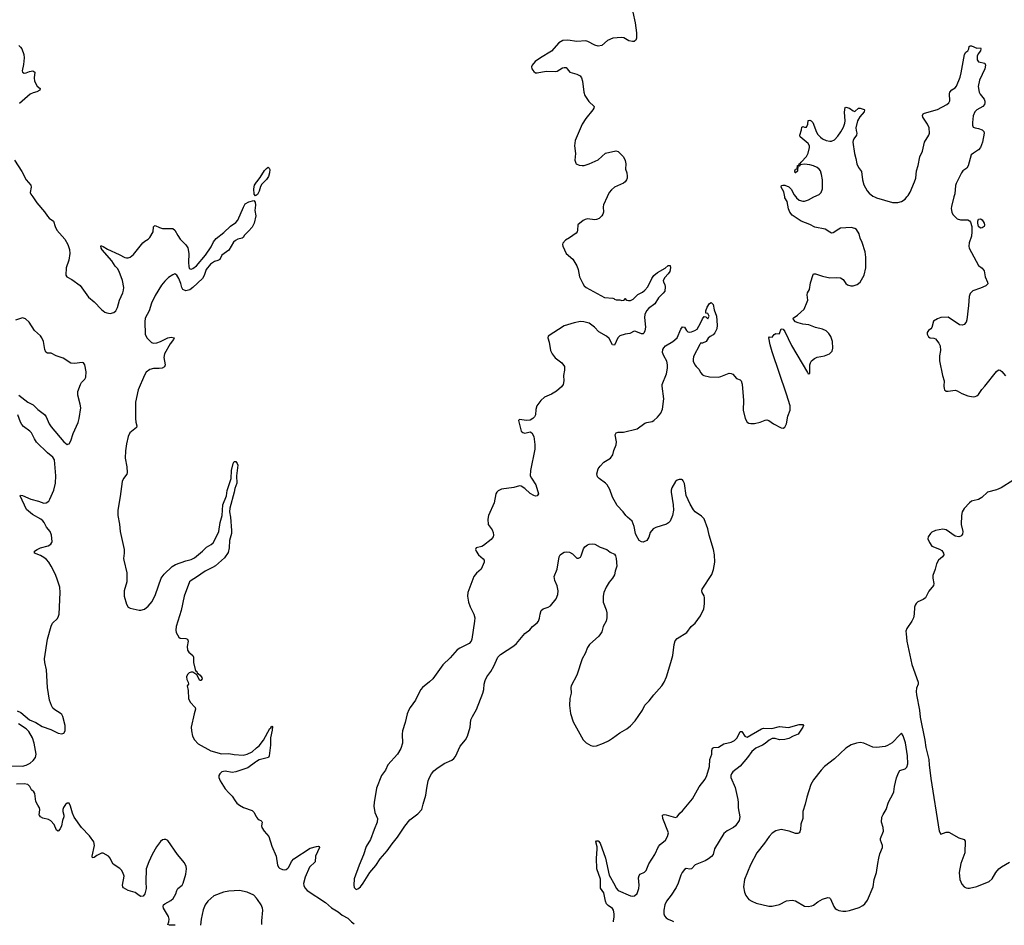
# Model space of a CAD drawing. Header units: inches. Extents: x 1682510 to 1839368, y 640758 to 791543.
# Tile 103 of 186: x 1757360 to 1768336, y 641881 to 651976. Entities that reach past the tile are written whole.
import ezdxf

# ---------------------------------------------------------------- set-up
doc = ezdxf.new("R2010")
doc.units = ezdxf.units.IN
doc.header["$MEASUREMENT"] = 0
for name, color, linetype in [('B7654', 7, 'Continuous'), ('B7655', 7, 'Continuous'), ('B7664', 7, 'Continuous'), ('B7665', 7, 'Continuous')]:
    doc.layers.add(name, color=color, linetype=linetype)

msp = doc.modelspace()

# ---------------------------------------------------------------- linework, layer by layer
at = {"layer": 'B7654', "color": 6, "elevation": 600}
for points in [[(1757505, 650000), (1757550, 649933), (1757635, 649835), (1757670, 649785), (1757690, 649763), (1757736, 649730), (1757754, 649670), (1757773, 649630), (1757864, 649530), (1757898, 649470), (1757915, 649415), (1757918, 649370), (1757906, 649294), (1757878, 649210), (1757874, 649130), (1757884, 649110), (1757942, 649082), (1758032, 649012), (1758125, 648885), (1758191, 648831), (1758270, 648747), (1758310, 648717), (1758332, 648708), (1758370, 648702), (1758408, 648712), (1758430, 648731), (1758451, 648769), (1758474, 648850), (1758509, 648931), (1758518, 648962), (1758519, 648990), (1758507, 649070), (1758470, 649171), (1758450, 649201), (1758423, 649230), (1758387, 649290), (1758278, 649410), (1758267, 649430), (1758265, 649455), (1758270, 649457), (1758290, 649448), (1758337, 649417), (1758470, 649358), (1758530, 649326), (1758550, 649320), (1758570, 649321), (1758590, 649328), (1758630, 649358), (1758732, 649488), (1758754, 649506), (1758790, 649528), (1758810, 649548), (1758846, 649610), (1758853, 649667), (1758861, 649679), (1758870, 649683), (1758919, 649659), (1758950, 649649), (1759067, 649647), (1759090, 649631), (1759122, 649570), (1759149, 649529), (1759210, 649468), (1759234, 649434), (1759246, 649370), (1759241, 649270), (1759245, 649225), (1759250, 649208), (1759260, 649200), (1759270, 649195), (1759290, 649201), (1759330, 649233), (1759430, 649350), (1759496, 649444), (1759521, 649499), (1759550, 649536), (1759637, 649603), (1759710, 649674), (1759770, 649714), (1759790, 649740), (1759853, 649887), (1759875, 649925), (1759913, 649947), (1759970, 649960), (1759983, 649943), (1759989, 649910), (1759982, 649850), (1759991, 649790), (1759975, 649710), (1759950, 649664), (1759910, 649618), (1759864, 649576), (1759850, 649547), (1759840, 649540), (1759790, 649529), (1759764, 649516), (1759745, 649495), (1759690, 649409), (1759613, 649350), (1759590, 649304), (1759568, 649292), (1759530, 649282), (1759488, 649252), (1759438, 649190), (1759416, 649124), (1759397, 649090), (1759289, 648990), (1759255, 648965), (1759210, 648955), (1759180, 648970), (1759166, 648990), (1759155, 649035), (1759132, 649092), (1759110, 649129), (1759090, 649142), (1759066, 649134), (1759019, 649101), (1758978, 649062), (1758942, 649018), (1758870, 648901), (1758830, 648815), (1758803, 648730), (1758760, 648650), (1758753, 648610), (1758758, 648470), (1758776, 648430), (1758830, 648379), (1758851, 648371), (1758890, 648373), (1758931, 648389), (1759011, 648430), (1759050, 648437), (1759083, 648430), (1759075, 648410), (1759036, 648364), (1758974, 648250), (1758968, 648210), (1758982, 648130), (1758974, 648106), (1758949, 648091), (1758913, 648087), (1758850, 648089), (1758810, 648078), (1758770, 648048), (1758750, 648013), (1758681, 647850), (1758651, 647711), (1758652, 647532), (1758655, 647490), (1758665, 647450), (1758661, 647430), (1758589, 647370), (1758570, 647330), (1758550, 647250), (1758539, 647170), (1758536, 647090), (1758553, 646990), (1758557, 646930), (1758554, 646910), (1758517, 646863), (1758502, 646830), (1758480, 646660), (1758453, 646510), (1758454, 646450), (1758472, 646352), (1758478, 646270), (1758525, 646070), (1758526, 646030), (1758518, 645970), (1758520, 645950), (1758555, 645810), (1758553, 645710), (1758525, 645610), (1758525, 645550), (1758550, 645462), (1758570, 645427), (1758590, 645416), (1758690, 645395), (1758710, 645393), (1758750, 645405), (1758790, 645437), (1758836, 645490), (1758872, 645570), (1758936, 645750), (1758970, 645796), (1759061, 645879), (1759097, 645903), (1759210, 645944), (1759270, 645959), (1759310, 645978), (1759397, 646050), (1759443, 646097), (1759494, 646126), (1759515, 646145), (1759559, 646221), (1759579, 646270), (1759596, 646370), (1759615, 646450), (1759623, 646570), (1759664, 646670), (1759671, 646729), (1759718, 646862), (1759721, 646950), (1759740, 647030), (1759750, 647051), (1759770, 647050), (1759785, 647030), (1759790, 647010), (1759776, 646890), (1759779, 646810), (1759757, 646750), (1759750, 646708), (1759701, 646530), (1759699, 646490), (1759710, 646430), (1759722, 646282), (1759719, 646250), (1759700, 646170), (1759693, 646087), (1759683, 646037), (1759641, 645979), (1759541, 645890), (1759510, 645869), (1759428, 645830), (1759330, 645760), (1759270, 645725), (1759252, 645708), (1759193, 645550), (1759158, 645390), (1759104, 645210), (1759101, 645170), (1759104, 645144), (1759132, 645092), (1759150, 645080), (1759210, 645078), (1759232, 645070), (1759236, 645050), (1759228, 644988), (1759230, 644947), (1759244, 644924), (1759290, 644890), (1759299, 644870), (1759298, 644810), (1759314, 644734), (1759320, 644720), (1759333, 644710), (1759337, 644697), (1759373, 644670), (1759390, 644642), (1759392, 644630), (1759378, 644610), (1759368, 644608), (1759334, 644674), (1759290, 644703), (1759270, 644702), (1759250, 644694), (1759230, 644678), (1759218, 644650), (1759222, 644622), (1759239, 644590), (1759241, 644570), (1759227, 644550), (1759238, 644498), (1759243, 644410), (1759259, 644370), (1759316, 644310), (1759319, 644290), (1759303, 644237), (1759273, 644090), (1759274, 644050), (1759287, 643990), (1759310, 643948), (1759350, 643902), (1759490, 643824), (1759610, 643793), (1759690, 643796), (1759750, 643785), (1759850, 643776), (1759895, 643790), (1759950, 643816), (1760000, 643858)], [(1757349, 647789), (1757450, 647713), (1757510, 647684), (1757561, 647630), (1757635, 647575), (1757656, 647550), (1757688, 647470), (1757710, 647437), (1757850, 647272), (1757870, 647255), (1757890, 647242), (1757897, 647243), (1757910, 647247), (1757930, 647283), (1757957, 647363), (1758010, 647486), (1758021, 647530), (1758041, 647650), (1758035, 647690), (1758009, 647790), (1758007, 647830), (1758036, 647910), (1758049, 647931), (1758085, 647970), (1758096, 647990), (1758099, 648050), (1758085, 648130), (1758072, 648152), (1758056, 648156), (1757970, 648142), (1757930, 648146), (1757843, 648203), (1757768, 648228), (1757710, 648260), (1757670, 648260), (1757650, 648269), (1757638, 648298), (1757624, 648390), (1757608, 648430), (1757591, 648451), (1757526, 648510), (1757465, 648605), (1757423, 648643), (1757390, 648651), (1757370, 648647), (1757314, 648626)], [(1757332, 644272), (1757371, 644252), (1757470, 644172), (1757540, 644140), (1757610, 644097), (1757705, 644065), (1757790, 644021), (1757830, 644014), (1757850, 644023), (1757866, 644050), (1757865, 644110), (1757841, 644210), (1757828, 644230), (1757810, 644247), (1757750, 644283), (1757730, 644301), (1757713, 644330), (1757691, 644390), (1757670, 644530), (1757658, 644730), (1757639, 644810), (1757635, 644850), (1757669, 645070), (1757710, 645217), (1757726, 645250), (1757780, 645300), (1757794, 645326), (1757800, 645350), (1757811, 645590), (1757806, 645650), (1757782, 645730), (1757757, 645790), (1757710, 645886), (1757683, 645930), (1757658, 645958), (1757630, 645981), (1757590, 646003), (1757523, 646030), (1757524, 646050), (1757555, 646070), (1757590, 646087), (1757676, 646110), (1757707, 646130), (1757719, 646150), (1757720, 646160), (1757715, 646230), (1757698, 646270), (1757659, 646319), (1757633, 646370), (1757616, 646390), (1757594, 646410), (1757501, 646461), (1757437, 646517), (1757366, 646670), (1757370, 646676), (1757390, 646672), (1757483, 646630), (1757570, 646610), (1757630, 646586), (1757656, 646590), (1757684, 646610), (1757696, 646630), (1757739, 646730), (1757758, 646810), (1757762, 646890), (1757749, 647070), (1757730, 647101), (1757668, 647148), (1757546, 647266), (1757523, 647303), (1757490, 647371), (1757471, 647391), (1757402, 647442), (1757383, 647463), (1757367, 647490), (1757339, 647570)], [(1757270, 643660), (1757390, 643656), (1757430, 643666), (1757475, 643690), (1757510, 643719), (1757534, 643750), (1757543, 643790), (1757522, 643910), (1757502, 643970), (1757462, 644042), (1757431, 644071), (1757348, 644128)], [(1760000, 643707), (1759990, 643701), (1759904, 643636), (1759770, 643592), (1759730, 643585), (1759650, 643599), (1759612, 643590), (1759590, 643570), (1759581, 643550), (1759581, 643530), (1759595, 643490), (1759650, 643403), (1759690, 643357), (1759730, 643320), (1759760, 643270), (1759782, 643242), (1759810, 643221), (1759855, 643195), (1759950, 643161), (1759970, 643142), (1759994, 643094), (1760000, 643085)], [(1759092, 641881), (1759090, 641882), (1759030, 641883), (1759010, 641890), (1759022, 641918), (1759026, 641950), (1759018, 641978), (1758962, 642070), (1758958, 642090), (1758964, 642110), (1758978, 642122), (1759044, 642156), (1759070, 642178), (1759102, 642230), (1759113, 642270), (1759124, 642290), (1759171, 642330), (1759182, 642350), (1759212, 642450), (1759221, 642510), (1759215, 642535), (1759196, 642576), (1759117, 642670), (1759010, 642825), (1758990, 642838), (1758970, 642839), (1758950, 642832), (1758930, 642815), (1758884, 642756), (1758836, 642670), (1758799, 642590), (1758770, 642510), (1758766, 642366), (1758769, 642290), (1758756, 642230), (1758735, 642205), (1758710, 642203), (1758690, 642212), (1758646, 642246), (1758570, 642267), (1758518, 642298), (1758510, 642310), (1758507, 642327), (1758523, 642430), (1758510, 642470), (1758495, 642495), (1758475, 642515), (1758403, 642563), (1758387, 642587), (1758368, 642630), (1758351, 642651), (1758290, 642685), (1758270, 642684), (1758220, 642660), (1758190, 642638), (1758170, 642633), (1758166, 642650), (1758193, 642770), (1758186, 642810), (1758138, 642878), (1758049, 642970), (1757966, 643086), (1757947, 643130), (1757926, 643210), (1757910, 643243), (1757890, 643244), (1757870, 643228), (1757847, 643193), (1757841, 643170), (1757841, 643150), (1757851, 643110), (1757851, 643090), (1757836, 643050), (1757824, 642990), (1757810, 642955), (1757790, 642930), (1757770, 642943), (1757743, 643003), (1757706, 643046), (1757680, 643060), (1757617, 643077), (1757593, 643090), (1757583, 643103), (1757578, 643110), (1757585, 643170), (1757582, 643190), (1757560, 643220), (1757541, 643261), (1757527, 643350), (1757517, 643370), (1757492, 643392), (1757472, 643430), (1757449, 643450), (1757410, 643458), (1757324, 643456)], [(1760000, 642182), (1759970, 642215), (1759894, 642250), (1759810, 642267), (1759690, 642262), (1759633, 642250), (1759524, 642210), (1759458, 642150), (1759428, 642110), (1759405, 642055), (1759382, 641950), (1759375, 641883)]]:
    msp.add_lwpolyline(points, dxfattribs=at)
at = {"layer": 'B7655', "color": 6, "elevation": 600}
for points in [[(1757350, 651687), (1757370, 651669), (1757382, 651650), (1757407, 651590), (1757408, 651550), (1757401, 651478), (1757387, 651407), (1757391, 651391), (1757410, 651381), (1757430, 651384), (1757470, 651400), (1757505, 651405), (1757530, 651390), (1757521, 651330), (1757525, 651290), (1757556, 651236), (1757587, 651210), (1757585, 651190), (1757550, 651172), (1757510, 651162), (1757475, 651145), (1757356, 651044)], [(1757303, 650410), (1757383, 650283), (1757430, 650191), (1757482, 650130), (1757487, 650110), (1757478, 650050), (1757485, 650030), (1757505, 650000)], [(1760000, 650019), (1759990, 650012), (1759972, 650030), (1759968, 650090), (1759978, 650130), (1760000, 650167)]]:
    msp.add_lwpolyline(points, dxfattribs=at)
at = {"layer": 'B7664', "color": 6}
for points, elevation in [([(1763909, 650000), (1763869, 649911), (1763865, 649890), (1763867, 649830), (1763862, 649810), (1763849, 649790), (1763819, 649761), (1763790, 649748), (1763770, 649746), (1763690, 649757), (1763665, 649750), (1763643, 649737), (1763583, 649690), (1763580, 649630), (1763575, 649610), (1763564, 649596), (1763490, 649544), (1763443, 649517), (1763415, 649485), (1763411, 649470), (1763413, 649450), (1763450, 649371), (1763527, 649307), (1763572, 649232), (1763587, 649190), (1763601, 649110), (1763636, 649036), (1763654, 649010), (1763676, 648990), (1763880, 648880), (1763973, 648873), (1763985, 648870), (1763990, 648862), (1764010, 648852), (1764050, 648854), (1764074, 648846), (1764098, 648850), (1764106, 648870), (1764110, 648870), (1764118, 648858), (1764130, 648850), (1764146, 648846), (1764170, 648847), (1764198, 648862), (1764250, 648913), (1764302, 648938), (1764330, 648960), (1764361, 648999), (1764406, 649090), (1764430, 649124), (1764470, 649157), (1764554, 649206), (1764590, 649236), (1764610, 649238), (1764616, 649210), (1764606, 649170), (1764590, 649143), (1764550, 649102), (1764535, 649070), (1764536, 649050), (1764550, 649023), (1764557, 648997), (1764551, 648950), (1764534, 648926), (1764483, 648877), (1764440, 648810), (1764370, 648758), (1764350, 648736), (1764336, 648710), (1764328, 648690), (1764324, 648656), (1764336, 648550), (1764330, 648509), (1764317, 648483), (1764310, 648476), (1764290, 648474), (1764230, 648502), (1764210, 648506), (1764161, 648479), (1764110, 648471), (1764050, 648451), (1764027, 648430), (1763990, 648347), (1763970, 648352), (1763930, 648421), (1763902, 648450), (1763817, 648497), (1763768, 648550), (1763710, 648594), (1763650, 648610), (1763610, 648611), (1763542, 648598), (1763430, 648562), (1763251, 648450), (1763246, 648430), (1763263, 648383), (1763278, 648290), (1763295, 648250), (1763328, 648208), (1763404, 648150), (1763433, 648110), (1763435, 648070), (1763422, 648010), (1763425, 647950), (1763418, 647910), (1763398, 647882), (1763343, 647837), (1763290, 647803), (1763210, 647768), (1763171, 647730), (1763124, 647670), (1763112, 647630), (1763109, 647570), (1763100, 647550), (1763082, 647530), (1763050, 647512), (1763010, 647510), (1762930, 647518), (1762922, 647510), (1762951, 647390), (1762970, 647374), (1762990, 647368), (1763050, 647382), (1763070, 647371), (1763090, 647331), (1763102, 647242), (1763102, 647190), (1763054, 646950), (1763052, 646892), (1763064, 646864), (1763115, 646790), (1763144, 646690), (1763130, 646667), (1763110, 646666), (1763090, 646671), (1763050, 646693), (1762992, 646752), (1762950, 646776), (1762930, 646780), (1762870, 646760), (1762730, 646743), (1762695, 646725), (1762679, 646710), (1762667, 646690), (1762650, 646590), (1762587, 646450), (1762578, 646410), (1762584, 646350), (1762626, 646290), (1762638, 646258), (1762642, 646230), (1762637, 646210), (1762617, 646183), (1762530, 646116), (1762510, 646105), (1762450, 646089), (1762442, 646070), (1762447, 646050), (1762475, 646010), (1762527, 645967), (1762536, 645950), (1762536, 645930), (1762504, 645850), (1762453, 645807), (1762422, 645770), (1762356, 645590), (1762353, 645550), (1762364, 645484), (1762383, 645430), (1762423, 645350), (1762432, 645310), (1762431, 645270), (1762401, 645070), (1762392, 645048), (1762370, 645024), (1762268, 644972), (1762237, 644950), (1762159, 644861), (1762076, 644784), (1761965, 644630), (1761930, 644594), (1761850, 644531), (1761831, 644509), (1761815, 644485), (1761772, 644390), (1761712, 644310), (1761697, 644283), (1761681, 644239), (1761658, 644142), (1761626, 644050), (1761624, 644010), (1761629, 643910), (1761610, 643850), (1761573, 643787), (1761464, 643670), (1761438, 643610), (1761392, 643550), (1761337, 643410), (1761310, 643250), (1761308, 643210), (1761318, 643138), (1761347, 643070), (1761346, 643030), (1761310, 642950), (1761270, 642837), (1761222, 642758), (1761193, 642667), (1761143, 642550), (1761090, 642397), (1761085, 642330), (1761090, 642301), (1761110, 642279), (1761130, 642286), (1761158, 642310), (1761190, 642352), (1761262, 642470), (1761330, 642549), (1761378, 642622), (1761457, 642710), (1761511, 642789), (1761570, 642863), (1761653, 642987), (1761710, 643055), (1761798, 643122), (1761842, 643170), (1761856, 643230), (1761889, 643330), (1761897, 643410), (1761913, 643490), (1761927, 643530), (1761950, 643570), (1761978, 643602), (1762010, 643628), (1762090, 643683), (1762177, 643723), (1762200, 643740), (1762218, 643762), (1762270, 643879), (1762331, 643949), (1762352, 643988), (1762380, 644090), (1762389, 644170), (1762407, 644210), (1762453, 644287), (1762524, 644470), (1762534, 644510), (1762538, 644570), (1762548, 644610), (1762569, 644650), (1762612, 644710), (1762647, 644770), (1762689, 644871), (1762719, 644901), (1762870, 644998), (1762899, 645021), (1762990, 645133), (1763045, 645175), (1763076, 645210), (1763128, 645252), (1763144, 645270), (1763156, 645304), (1763161, 645350), (1763173, 645390), (1763195, 645410), (1763251, 645429), (1763276, 645444), (1763340, 645520), (1763360, 645570), (1763362, 645610), (1763350, 645664), (1763326, 645726), (1763319, 645770), (1763353, 645850), (1763373, 645987), (1763386, 646010), (1763410, 646030), (1763430, 646041), (1763450, 646046), (1763490, 646040), (1763521, 646021), (1763570, 645975), (1763590, 645973), (1763610, 645985), (1763620, 646000), (1763644, 646077), (1763659, 646101), (1763690, 646122), (1763709, 646130), (1763750, 646134), (1763770, 646129), (1763830, 646097), (1763906, 646070), (1763941, 646041), (1763990, 646018), (1764001, 646001), (1764010, 645970), (1764016, 645884), (1763998, 645830), (1763990, 645789), (1763970, 645750), (1763933, 645707), (1763899, 645650), (1763872, 645590), (1763864, 645550), (1763863, 645483), (1763899, 645398), (1763906, 645366), (1763906, 645310), (1763896, 645270), (1763864, 645210), (1763848, 645152), (1763835, 645130), (1763815, 645105), (1763713, 645010), (1763690, 644978), (1763665, 644910), (1763630, 644850), (1763569, 644671), (1763508, 644550), (1763505, 644530), (1763508, 644470), (1763494, 644410), (1763488, 644330), (1763501, 644241), (1763530, 644150), (1763640, 643950), (1763675, 643915), (1763725, 643885), (1763758, 643878), (1763790, 643881), (1763867, 643910), (1763923, 643937), (1763970, 643967), (1764050, 644028), (1764128, 644072), (1764170, 644106), (1764221, 644159), (1764301, 644279), (1764330, 644334), (1764378, 644382), (1764429, 644450), (1764519, 644550), (1764544, 644590), (1764570, 644650), (1764620, 644810), (1764642, 644890), (1764657, 645010), (1764668, 645052), (1764690, 645078), (1764796, 645144), (1764845, 645210), (1764890, 645250), (1764950, 645330), (1764985, 645410), (1764994, 645466), (1764994, 645530), (1764990, 645552), (1764967, 645590), (1764963, 645610), (1764967, 645627), (1765074, 645790), (1765094, 645846), (1765109, 645930), (1765106, 646010), (1765096, 646070), (1765045, 646230), (1765030, 646301), (1764990, 646412), (1764961, 646441), (1764890, 646490), (1764872, 646512), (1764836, 646576), (1764791, 646671), (1764770, 646805), (1764757, 646837), (1764750, 646848), (1764742, 646850), (1764710, 646850), (1764690, 646843), (1764670, 646827), (1764630, 646759), (1764622, 646730), (1764621, 646710), (1764645, 646570), (1764649, 646510), (1764637, 646450), (1764610, 646385), (1764594, 646366), (1764570, 646351), (1764450, 646316), (1764421, 646299), (1764390, 646261), (1764372, 646208), (1764350, 646170), (1764310, 646151), (1764290, 646154), (1764267, 646170), (1764231, 646230), (1764223, 646250), (1764210, 646325), (1764186, 646386), (1764135, 646430), (1764116, 646450), (1764089, 646490), (1764020, 646560), (1763970, 646652), (1763939, 646739), (1763910, 646790), (1763891, 646811), (1763820, 646860), (1763801, 646881), (1763793, 646913), (1763807, 646970), (1763830, 647001), (1763870, 647043), (1763945, 647090), (1763973, 647127), (1763985, 647175), (1764010, 647236), (1764012, 647270), (1763999, 647350), (1764008, 647372), (1764030, 647378), (1764090, 647380), (1764244, 647416), (1764330, 647479), (1764350, 647487), (1764410, 647497), (1764430, 647508), (1764470, 647544), (1764508, 647590), (1764525, 647635), (1764540, 647750), (1764521, 647890), (1764523, 647910), (1764572, 648030), (1764583, 648090), (1764583, 648130), (1764574, 648170), (1764539, 648230), (1764525, 648265), (1764530, 648301), (1764541, 648319), (1764561, 648339), (1764640, 648390), (1764689, 648430), (1764730, 648525), (1764750, 648551), (1764770, 648547), (1764792, 648512), (1764810, 648497), (1764830, 648492), (1764850, 648495), (1764885, 648510), (1764912, 648528), (1764950, 648594), (1764970, 648643), (1764990, 648666), (1765010, 648665), (1765030, 648641), (1765045, 648670), (1765030, 648702), (1765010, 648706), (1765010, 648730), (1765025, 648770), (1765050, 648813), (1765070, 648822), (1765090, 648801), (1765102, 648742), (1765126, 648670), (1765135, 648570), (1765130, 648530), (1765110, 648486), (1765090, 648464), (1765056, 648444), (1765035, 648425), (1765011, 648390), (1764970, 648369), (1764951, 648369), (1764943, 648357), (1764870, 648222), (1764866, 648190), (1764869, 648170), (1764886, 648130), (1764900, 648110), (1764936, 648076), (1764950, 648045), (1764970, 648018), (1764986, 648010), (1765050, 647995), (1765150, 647990), (1765177, 647997), (1765250, 648030), (1765270, 648036), (1765290, 648034), (1765310, 648024), (1765350, 647976), (1765390, 647962), (1765402, 647950), (1765413, 647913), (1765429, 647730), (1765424, 647624), (1765447, 647530), (1765470, 647489), (1765490, 647478), (1765510, 647474), (1765550, 647474), (1765613, 647490), (1765670, 647513), (1765690, 647516), (1765710, 647510), (1765765, 647470), (1765850, 647428), (1765870, 647423), (1765890, 647435), (1765908, 647470), (1765922, 647558), (1765950, 647622), (1765948, 647670), (1765910, 647801), (1765750, 648272), (1765727, 648353), (1765713, 648430), (1765720, 648440), (1765750, 648439), (1765772, 648468), (1765790, 648477), (1765825, 648475), (1765830, 648478), (1765848, 648532), (1765870, 648525), (1765890, 648500), (1765965, 648345), (1766144, 648044), (1766150, 648027), (1766169, 648031), (1766170, 648130), (1766174, 648150), (1766188, 648172), (1766220, 648200), (1766250, 648215), (1766330, 648230), (1766389, 648251), (1766418, 648282), (1766426, 648314), (1766420, 648390), (1766404, 648444), (1766380, 648480), (1766350, 648507), (1766310, 648528), (1766230, 648544), (1766156, 648576), (1766090, 648583), (1766038, 648598), (1766010, 648610), (1765985, 648635), (1765981, 648650), (1766030, 648681), (1766104, 648750), (1766140, 648830), (1766145, 648850), (1766138, 648910), (1766143, 648930), (1766165, 648970), (1766176, 649044), (1766205, 649135), (1766210, 649142), (1766230, 649144), (1766310, 649116), (1766390, 649098), (1766470, 649104), (1766510, 649099), (1766540, 649080), (1766570, 649036), (1766590, 649020), (1766625, 649010), (1766650, 649009), (1766697, 649023), (1766731, 649050), (1766773, 649127), (1766791, 649210), (1766793, 649330), (1766786, 649390), (1766753, 649493), (1766730, 649541), (1766720, 649590), (1766690, 649636), (1766669, 649650), (1766630, 649659), (1766510, 649651), (1766490, 649643), (1766430, 649601), (1766410, 649598), (1766390, 649606), (1766341, 649641), (1766224, 649664), (1766170, 649692), (1766071, 649731), (1765970, 649798), (1765944, 649830), (1765930, 649869), (1765914, 649950), (1765891, 649990), (1765889, 650000)], 700), ([(1766011, 650000), (1766019, 649990), (1766050, 649966), (1766090, 649953), (1766110, 649955), (1766152, 649970), (1766212, 650000)], 700), ([(1766891, 650000), (1766910, 649990), (1767090, 649937), (1767150, 649937), (1767190, 649951), (1767230, 649977), (1767251, 650000)], 700), ([(1767774, 650000), (1767747, 649893), (1767744, 649870), (1767752, 649830), (1767764, 649804), (1767810, 649757), (1767847, 649747), (1767930, 649746), (1767950, 649733), (1767959, 649719), (1767973, 649670), (1767976, 649610), (1767970, 649565), (1767944, 649490), (1767942, 649450), (1767946, 649430), (1768050, 649238), (1768090, 649206), (1768110, 649175), (1768123, 649110), (1768149, 649050), (1768151, 649030), (1768131, 649009), (1768070, 648982), (1767987, 648953), (1767957, 648923), (1767945, 648890), (1767939, 648790), (1767919, 648630), (1767910, 648605), (1767890, 648578), (1767870, 648571), (1767836, 648576), (1767710, 648659), (1767630, 648656), (1767590, 648643), (1767546, 648614), (1767530, 648545), (1767519, 648530), (1767490, 648513), (1767478, 648490), (1767477, 648470), (1767490, 648441), (1767510, 648430), (1767550, 648425), (1767570, 648417), (1767605, 648370), (1767620, 648340), (1767624, 648290), (1767613, 648230), (1767613, 648173), (1767646, 648010), (1767667, 647950), (1767662, 647890), (1767665, 647865), (1767671, 647850), (1767690, 647836), (1767710, 647835), (1767790, 647846), (1767810, 647840), (1767863, 647810), (1767930, 647782), (1767990, 647773), (1768010, 647775), (1768030, 647782), (1768050, 647800), (1768086, 647854), (1768120, 647890), (1768250, 648056), (1768270, 648072), (1768290, 648070), (1768310, 648054), (1768350, 648006)], 700), ([(1768430, 646839), (1768302, 646758), (1768250, 646737), (1768150, 646711), (1768087, 646650), (1768050, 646626), (1767986, 646614), (1767970, 646608), (1767949, 646591), (1767890, 646527), (1767866, 646490), (1767858, 646450), (1767857, 646350), (1767875, 646270), (1767870, 646243), (1767864, 646230), (1767850, 646218), (1767830, 646212), (1767790, 646220), (1767690, 646288), (1767650, 646298), (1767570, 646281), (1767530, 646263), (1767515, 646250), (1767488, 646210), (1767485, 646190), (1767502, 646150), (1767530, 646107), (1767615, 646075), (1767639, 646059), (1767660, 646030), (1767662, 646010), (1767649, 645990), (1767603, 645950), (1767579, 645910), (1767565, 645850), (1767540, 645780), (1767541, 645750), (1767551, 645691), (1767547, 645670), (1767496, 645604), (1767456, 645530), (1767430, 645512), (1767372, 645488), (1767353, 645470), (1767341, 645450), (1767334, 645426), (1767331, 645349), (1767324, 645310), (1767306, 645270), (1767248, 645190), (1767240, 645160), (1767241, 645130), (1767251, 645050), (1767305, 644790), (1767377, 644590), (1767375, 644570), (1767356, 644524), (1767353, 644487), (1767356, 644450), (1767390, 644278), (1767400, 644200), (1767450, 643943), (1767462, 643862), (1767495, 643730), (1767498, 643670), (1767518, 643518), (1767609, 642929), (1767630, 642898), (1767690, 642920), (1767718, 642918), (1767830, 642855), (1767890, 642839), (1767900, 642820), (1767897, 642690), (1767851, 642569), (1767833, 642470), (1767840, 642390), (1767861, 642341), (1767890, 642310), (1767910, 642298), (1767930, 642293), (1767950, 642294), (1768030, 642315), (1768166, 642370), (1768201, 642399), (1768243, 642470), (1768277, 642510), (1768306, 642534), (1768394, 642586)], 700), ([(1760000, 643858), (1760030, 643883), (1760077, 643943), (1760150, 644075), (1760159, 644081), (1760170, 644100), (1760178, 644098), (1760175, 644055), (1760155, 643970), (1760154, 643890), (1760142, 643770), (1760135, 643750), (1760030, 643724), (1760000, 643707)], 600), ([(1763981, 641920), (1763980, 641930), (1763988, 641972), (1763988, 642010), (1763980, 642050), (1763967, 642067), (1763920, 642100), (1763902, 642122), (1763890, 642150), (1763870, 642241), (1763835, 642295), (1763835, 642395), (1763795, 642510), (1763789, 642631), (1763798, 642730), (1763797, 642757), (1763784, 642810), (1763790, 642821), (1763810, 642822), (1763830, 642795), (1763891, 642630), (1763930, 642438), (1763993, 642330), (1764010, 642293), (1764032, 642270), (1764170, 642208), (1764190, 642205), (1764212, 642210), (1764244, 642236), (1764261, 642290), (1764267, 642330), (1764259, 642410), (1764264, 642436), (1764276, 642450), (1764326, 642474), (1764342, 642490), (1764375, 642565), (1764441, 642670), (1764480, 642760), (1764498, 642782), (1764559, 642830), (1764582, 642870), (1764591, 642910), (1764531, 643070), (1764524, 643110), (1764545, 643115), (1764568, 643112), (1764670, 643082), (1764690, 643089), (1764718, 643130), (1764750, 643158), (1764859, 643290), (1764935, 643425), (1765001, 643510), (1765020, 643550), (1765051, 643650), (1765055, 643730), (1765075, 643790), (1765074, 643830), (1765083, 643857), (1765097, 643863), (1765150, 643865), (1765210, 643903), (1765290, 643922), (1765330, 643941), (1765357, 643970), (1765390, 644042), (1765410, 644043), (1765442, 643990), (1765450, 643984), (1765470, 643980), (1765630, 644071), (1765650, 644077), (1765744, 644076), (1765830, 644096), (1765930, 644086), (1766050, 644119), (1766090, 644119), (1766097, 644110), (1766091, 644090), (1766038, 644010), (1765981, 643990), (1765936, 643964), (1765889, 643951), (1765830, 643948), (1765782, 643962), (1765750, 643963), (1765715, 643945), (1765670, 643907), (1765642, 643890), (1765565, 643855), (1765522, 643818), (1765472, 643750), (1765390, 643656), (1765311, 643590), (1765295, 643570), (1765288, 643550), (1765288, 643530), (1765336, 643416), (1765365, 643285), (1765370, 643250), (1765370, 643190), (1765389, 643090), (1765380, 643050), (1765338, 642990), (1765317, 642970), (1765246, 642934), (1765210, 642903), (1765107, 642733), (1765089, 642671), (1765073, 642647), (1765039, 642621), (1765001, 642599), (1764890, 642554), (1764850, 642510), (1764830, 642507), (1764790, 642515), (1764770, 642502), (1764746, 642470), (1764730, 642440), (1764700, 642350), (1764678, 642302), (1764624, 642216), (1764572, 642150), (1764550, 642110), (1764539, 642050), (1764539, 642010), (1764547, 641987), (1764565, 641965), (1764588, 641948), (1764632, 641930), (1764650, 641925)], 600), ([(1760000, 643085), (1760010, 643071), (1760030, 643056), (1760049, 643049), (1760059, 643039), (1760064, 643030), (1760056, 642990), (1760060, 642970), (1760084, 642930), (1760136, 642870), (1760170, 642762), (1760220, 642650), (1760233, 642550), (1760247, 642527), (1760257, 642517), (1760290, 642502), (1760310, 642500), (1760330, 642504), (1760350, 642517), (1760360, 642530), (1760389, 642591), (1760417, 642623), (1760599, 642741), (1760670, 642760), (1760690, 642763), (1760698, 642758), (1760701, 642750), (1760659, 642650), (1760652, 642588), (1760590, 642530), (1760541, 642419), (1760525, 642345), (1760526, 642326), (1760537, 642297), (1760564, 642270), (1760770, 642134), (1760836, 642076), (1760910, 642031), (1760955, 641995), (1761019, 641959), (1761059, 641919), (1761087, 641897)], 600), ([(1760060, 641888), (1760059, 641890), (1760058, 641930), (1760071, 642050), (1760067, 642070), (1760050, 642110), (1760011, 642170), (1760000, 642182)], 600)]:
    msp.add_lwpolyline(points, dxfattribs=dict(at, elevation=elevation))
at = {"layer": 'B7664', "color": 6, "elevation": 700}
for points in [[(1768070, 649652), (1768050, 649671), (1768040, 649710), (1768041, 649730), (1768050, 649751), (1768070, 649756), (1768090, 649745), (1768112, 649710), (1768116, 649690), (1768110, 649672), (1768090, 649655)], [(1767190, 644021), (1767170, 644006), (1767085, 643915), (1767036, 643884), (1767010, 643874), (1766910, 643864), (1766870, 643867), (1766770, 643911), (1766730, 643918), (1766690, 643913), (1766630, 643892), (1766570, 643857), (1766445, 643735), (1766330, 643651), (1766293, 643610), (1766210, 643503), (1766181, 643450), (1766134, 643310), (1766116, 643230), (1766092, 643150), (1766092, 643070), (1766069, 643010), (1766065, 642950), (1766057, 642923), (1766048, 642912), (1766034, 642906), (1766010, 642905), (1765938, 642930), (1765850, 642947), (1765790, 642934), (1765750, 642907), (1765714, 642870), (1765664, 642796), (1765579, 642690), (1765505, 642555), (1765440, 642390), (1765430, 642310), (1765441, 642250), (1765454, 642214), (1765490, 642170), (1765520, 642150), (1765570, 642129), (1765710, 642096), (1765750, 642095), (1765830, 642114), (1765910, 642152), (1765970, 642160), (1766010, 642152), (1766110, 642095), (1766150, 642091), (1766190, 642098), (1766210, 642107), (1766256, 642144), (1766310, 642174), (1766370, 642189), (1766386, 642186), (1766397, 642177), (1766435, 642090), (1766449, 642069), (1766470, 642056), (1766490, 642047), (1766537, 642037), (1766570, 642038), (1766610, 642046), (1766720, 642080), (1766760, 642100), (1766781, 642119), (1766810, 642161), (1766873, 642310), (1766884, 642390), (1766911, 642470), (1766925, 642570), (1766938, 642630), (1766950, 642677), (1766978, 642750), (1766977, 642770), (1766957, 642830), (1766957, 642850), (1766990, 642930), (1766986, 642970), (1766969, 643030), (1766972, 643088), (1766985, 643115), (1767021, 643170), (1767047, 643253), (1767098, 643350), (1767104, 643370), (1767111, 643430), (1767136, 643524), (1767158, 643582), (1767173, 643607), (1767230, 643626), (1767250, 643644), (1767260, 643680), (1767258, 643770), (1767234, 643914), (1767210, 643992)]]:
    msp.add_lwpolyline(points, close=True, dxfattribs=at)
at = {"layer": 'B7665', "color": 6}
for points, elevation in [([(1764170, 652178), (1764222, 651942), (1764236, 651830), (1764237, 651770), (1764230, 651750), (1764219, 651741), (1764210, 651735), (1764190, 651733), (1764150, 651741), (1764093, 651773), (1764070, 651779), (1763971, 651770), (1763914, 651746), (1763850, 651690), (1763810, 651681), (1763770, 651693), (1763695, 651735), (1763670, 651741), (1763570, 651734), (1763470, 651748), (1763416, 651744), (1763370, 651718), (1763290, 651624), (1763165, 651550), (1763108, 651510), (1763071, 651470), (1763065, 651450), (1763068, 651430), (1763090, 651398), (1763110, 651385), (1763130, 651383), (1763230, 651402), (1763330, 651398), (1763350, 651403), (1763410, 651438), (1763430, 651445), (1763450, 651442), (1763464, 651430), (1763491, 651390), (1763571, 651371), (1763608, 651350), (1763621, 651330), (1763634, 651290), (1763647, 651170), (1763659, 651130), (1763704, 651064), (1763764, 651010), (1763761, 650990), (1763748, 650970), (1763670, 650875), (1763630, 650810), (1763551, 650630), (1763544, 650570), (1763555, 650485), (1763548, 650410), (1763558, 650378), (1763565, 650370), (1763595, 650355), (1763630, 650350), (1763652, 650352), (1763710, 650368), (1763810, 650414), (1763890, 650489), (1764005, 650515), (1764030, 650507), (1764070, 650470), (1764090, 650449), (1764110, 650408), (1764116, 650370), (1764115, 650310), (1764129, 650269), (1764133, 650233), (1764132, 650210), (1764125, 650190), (1764110, 650170), (1764090, 650154), (1763992, 650108), (1763959, 650081), (1763932, 650050), (1763909, 650000)], 700), ([(1767251, 650000), (1767265, 650015), (1767287, 650053), (1767336, 650170), (1767350, 650210), (1767358, 650290), (1767376, 650350), (1767394, 650446), (1767426, 650510), (1767448, 650610), (1767496, 650690), (1767502, 650710), (1767499, 650770), (1767481, 650810), (1767429, 650890), (1767425, 650910), (1767430, 650927), (1767445, 650935), (1767590, 650976), (1767694, 651030), (1767719, 651050), (1767728, 651072), (1767724, 651150), (1767730, 651170), (1767750, 651193), (1767790, 651215), (1767805, 651235), (1767844, 651336), (1767857, 651383), (1767892, 651590), (1767906, 651614), (1767930, 651631), (1767940, 651650), (1767943, 651677), (1767954, 651686), (1767970, 651684), (1768030, 651659), (1768070, 651661), (1768074, 651650), (1768072, 651630), (1768045, 651595), (1768034, 651570), (1768033, 651530), (1768048, 651508), (1768121, 651490), (1768128, 651470), (1768119, 651430), (1768059, 651301), (1768044, 651230), (1768055, 651170), (1768067, 651147), (1768110, 651090), (1768118, 651070), (1768120, 651050), (1768115, 651030), (1768098, 651010), (1768030, 650972), (1768009, 650950), (1767990, 650906), (1767981, 650830), (1767982, 650802), (1767990, 650780), (1768011, 650771), (1768050, 650765), (1768088, 650750), (1768109, 650730), (1768111, 650710), (1768094, 650610), (1768070, 650553), (1768050, 650525), (1767992, 650490), (1767968, 650470), (1767934, 650346), (1767917, 650323), (1767874, 650290), (1767858, 650270), (1767798, 650150), (1767792, 650128), (1767783, 650037), (1767774, 650000)], 700), ([(1766212, 650000), (1766271, 650029), (1766293, 650050), (1766310, 650090), (1766308, 650190), (1766299, 650250), (1766286, 650290), (1766273, 650310), (1766250, 650330), (1766210, 650348), (1766170, 650358), (1766110, 650365), (1766062, 650358), (1766050, 650344), (1766034, 650346), (1766030, 650288), (1766010, 650268), (1766006, 650270), (1766002, 650290), (1766010, 650312), (1766026, 650314), (1766029, 650350), (1766046, 650354), (1766050, 650370), (1766064, 650376), (1766071, 650390), (1766130, 650450), (1766150, 650490), (1766166, 650550), (1766164, 650570), (1766150, 650597), (1766060, 650670), (1766058, 650690), (1766076, 650750), (1766080, 650780), (1766090, 650787), (1766110, 650780), (1766130, 650780), (1766146, 650810), (1766150, 650851), (1766170, 650856), (1766183, 650850), (1766200, 650830), (1766244, 650724), (1766258, 650698), (1766286, 650666), (1766310, 650648), (1766350, 650631), (1766390, 650621), (1766410, 650623), (1766442, 650638), (1766481, 650679), (1766515, 650725), (1766542, 650778), (1766557, 650823), (1766562, 650850), (1766553, 650947), (1766562, 650998), (1766570, 651003), (1766611, 650991), (1766650, 650959), (1766670, 650953), (1766711, 650989), (1766730, 650992), (1766774, 650974), (1766777, 650970), (1766774, 650950), (1766725, 650895), (1766700, 650850), (1766682, 650770), (1766683, 650743), (1766693, 650710), (1766689, 650690), (1766659, 650650), (1766650, 650630), (1766648, 650610), (1766665, 650485), (1766682, 650430), (1766694, 650370), (1766710, 650330), (1766744, 650284), (1766756, 650190), (1766770, 650137), (1766807, 650070), (1766830, 650044), (1766871, 650011), (1766891, 650000)], 700), ([(1760000, 650167), (1760002, 650170), (1760042, 650218), (1760090, 650296), (1760110, 650319), (1760131, 650331), (1760141, 650321), (1760147, 650307), (1760146, 650270), (1760135, 650230), (1760110, 650196), (1760058, 650142), (1760044, 650116), (1760030, 650065), (1760010, 650026), (1760000, 650019)], 600), ([(1765889, 650000), (1765877, 650057), (1765850, 650110), (1765853, 650127), (1765868, 650132), (1765890, 650132), (1765934, 650114), (1765963, 650083), (1765990, 650027), (1766011, 650000)], 700)]:
    msp.add_lwpolyline(points, dxfattribs=dict(at, elevation=elevation))

doc.saveas('drawing.dxf')
